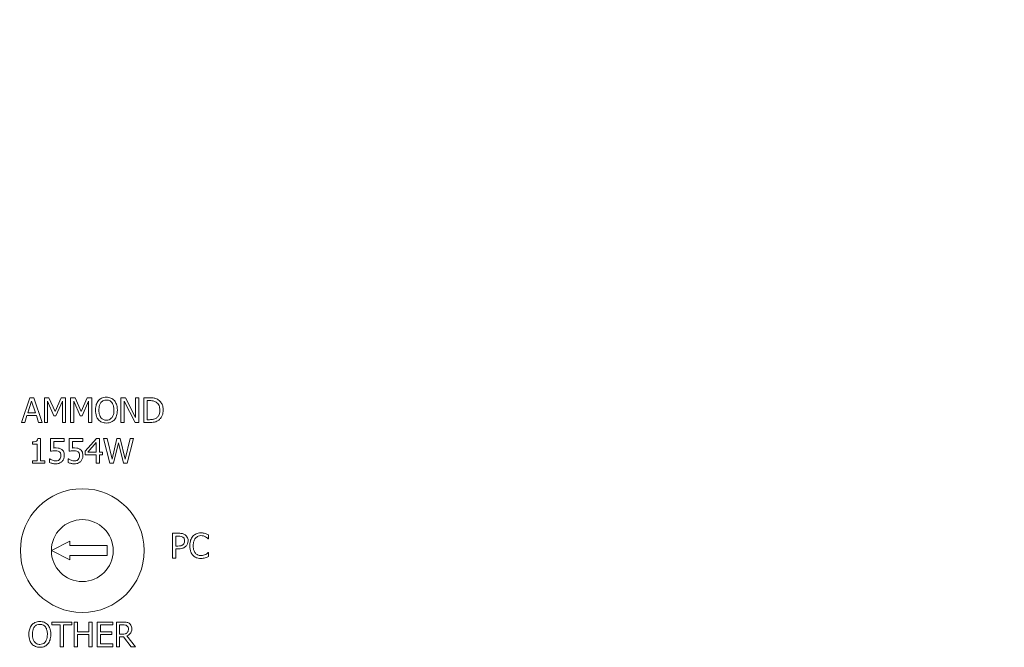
# Model space of a CAD drawing. Header units: millimetres. Extents: x 18 to 1100, y 18 to 846.
# Tile 4 of 25: x 221 to 300, y 202 to 253. Entities that reach past the tile are written whole.
import ezdxf

# ---------------------------------------------------------------- set-up
doc = ezdxf.new("R2010")
doc.units = ezdxf.units.MM
doc.header["$LTSCALE"] = 4
doc.layers.add('Dimension (ANSI)', color=7, linetype='Continuous', lineweight=9)
doc.layers.add('Visible (ANSI)', color=7, linetype='Continuous', lineweight=9)
doc.styles.add('Note Text (ANSI)', font='arial.ttf')
doc.dimstyles.new('Default - mm (ANSI)', dxfattribs={"dimscale": 4, "dimtxt": 1.5, "dimasz": 2, "dimexe": 3.175, "dimexo": 1, "dimgap": 0.8, "dimtad": 0, "dimtih": 1, "dimtoh": 1, "dimrnd": 1e-08, "dimzin": 4, "dimdsep": 46, "dimtxsty": 'Note Text (ANSI)', "dimblk": 'Filled-1', "dimcen": 0.09, "dimdle": 10, "dimclrd": 256, "dimclre": 256, "dimclrt": 256, "dimadec": 1, "dimazin": 0, "dimtfac": 2.032, "dimtofl": 0, "dimtmove": 0, "dimatfit": 3, "dimfxl": 1, "dimtolj": 1, "dimtzin": 0, "dimlwd": -1, "dimlwe": -1, "dimarcsym": 0})

# ---------------------------------------------------------------- blocks, each defined once
blk = doc.blocks.new('Filled-1')
at = {"color": 0}
for p, q in [((0, 0), (-1, 0.15)), ((-1, 0.15), (-1, -0.15)), ((-1, 0), (0, 0)), ((-1, -0.15), (0, 0))]:
    blk.add_line(p, q, dxfattribs=at)
at = {"color": 0, "flags": 128}
blk.add_lwpolyline([(-1, -0.15), (0, 0), (-1, 0.15), (-1, -0.15)], dxfattribs=at)
at = {"color": 0}
blk.add_solid([(-1, -0.15), (0, 0), (-1, 0.15), (-1, -0.15)], dxfattribs=at)
blk = doc.blocks.new('*D26')
at = {"layer": 'Defpoints', "color": 0, "transparency": 16777216}
for p in [(305.644, 308.052), (145.644, 247.679), (305.644, 247.679)]:
    blk.add_point(p, dxfattribs=at)
at = {"layer": 'Dimension (ANSI)', "transparency": 16777216}
for p, q in [((145.644, 251.679), (145.644, 320.752)), ((305.644, 251.679), (305.644, 320.752)), ((153.644, 308.052), (191.365, 308.052)), ((297.644, 308.052), (225.33, 308.052))]:
    blk.add_line(p, q, dxfattribs=at)
at = {"layer": 'Dimension (ANSI)', "transparency": 16777216, "xscale": 8, "yscale": 8, "zscale": 8, "rotation": 180}
blk.add_blockref('Filled-1', (145.644, 308.052), dxfattribs=at)
at = {"layer": 'Dimension (ANSI)', "transparency": 16777216, "xscale": 8, "yscale": 8, "zscale": 8}
blk.add_blockref('Filled-1', (305.644, 308.052), dxfattribs=at)
at = {"layer": 'Dimension (ANSI)', "transparency": 16777216, "char_height": 6, "attachment_point": 5, "style": 'Note Text (ANSI)'}
for s, insert in [('\\A1; 160.00', (208.347, 314.315)), ('\\A1;[6.30]', (208.347, 301.007))]:
    blk.add_mtext(s, dxfattribs=dict(at, insert=insert))

msp = doc.modelspace()

# ---------------------------------------------------------------- linework, layer by layer
at = {"layer": 'Visible (ANSI)'}
for p, q in [((221.394, 222.6373), (220.7197, 220.6373)), ((221.2432, 221.4233), (221.5512, 222.365)), ((221.7213, 222.6373), (221.394, 222.6373)), ((221.5512, 222.365), (221.8607, 221.4233)), ((222.3956, 220.6373), (221.7213, 222.6373)), ((222.9483, 222.6373), (222.5852, 222.6373)), ((222.5852, 222.6373), (222.5852, 220.6373)), ((222.8332, 220.6373), (222.8332, 222.3601)), ((222.8332, 222.3601), (223.3502, 221.1883)), ((223.4474, 221.5238), (222.9483, 222.6373)), ((223.9304, 222.6373), (223.4474, 221.5238)), ((223.5123, 221.1883), (224.0342, 222.3601)), ((224.3, 222.6373), (223.9304, 222.6373)), ((224.0342, 222.3601), (224.0342, 220.6373)), ((224.3, 220.6373), (224.3, 222.6373)), ((224.7051, 222.6373), (224.7051, 220.6373)), ((225.0682, 222.6373), (224.7051, 222.6373)), ((224.9531, 220.6373), (224.9531, 222.3601)), ((224.9531, 222.3601), (225.4701, 221.1883)), ((225.5674, 221.5238), (225.0682, 222.6373)), ((226.0504, 222.6373), (225.5674, 221.5238)), ((225.6322, 221.1883), (226.1541, 222.3601)), ((226.4199, 222.6373), (226.0504, 222.6373)), ((226.1541, 222.3601), (226.1541, 220.6373)), ((226.4199, 220.6373), (226.4199, 222.6373)), ((229.1492, 222.6373), (228.7716, 222.6373)), ((228.7716, 222.6373), (228.7716, 220.6373)), ((229.0196, 222.3617), (229.9045, 220.6373)), ((229.0196, 220.6373), (229.0196, 222.3617)), ((229.9547, 221.0538), (229.1492, 222.6373)), ((230.2027, 222.6373), (229.9547, 222.6373)), ((229.9547, 222.6373), (229.9547, 221.0538)), ((230.2027, 220.6373), (230.2027, 222.6373)), ((231.0633, 222.6373), (230.6079, 222.6373)), ((230.6079, 222.6373), (230.6079, 220.6373)), ((230.8737, 222.4071), (231.0763, 222.4071)), ((230.8737, 220.8674), (230.8737, 222.4071)), ((220.9888, 220.6373), (221.1703, 221.1964)), ((221.1703, 221.1964), (221.9337, 221.1964)), ((221.8607, 221.4233), (221.2432, 221.4233)), ((221.9337, 221.1964), (222.1152, 220.6373)), ((223.3502, 221.1883), (223.5123, 221.1883)), ((225.4701, 221.1883), (225.6322, 221.1883)), ((220.7197, 220.6373), (220.9888, 220.6373)), ((222.1152, 220.6373), (222.3956, 220.6373)), ((222.5852, 220.6373), (222.8332, 220.6373)), ((224.0342, 220.6373), (224.3, 220.6373)), ((224.7051, 220.6373), (224.9531, 220.6373)), ((226.1541, 220.6373), (226.4199, 220.6373)), ((228.7716, 220.6373), (229.0196, 220.6373)), ((229.9045, 220.6373), (230.2027, 220.6373)), ((230.6079, 220.6373), (231.0682, 220.6373)), ((231.0763, 220.8674), (230.8737, 220.8674)), ((221.6346, 219.072), (221.6346, 218.8889)), ((221.6346, 218.8889), (221.9977, 218.8889)), ((221.9977, 218.8889), (221.9977, 217.5485)), ((222.2554, 219.3508), (222.0479, 219.3508)), ((222.2554, 217.5485), (222.2554, 219.3508)), ((224.1792, 219.3443), (223.082, 219.3443)), ((223.082, 219.3443), (223.082, 218.3135)), ((223.3397, 218.5761), (223.3397, 219.1093)), ((223.3397, 219.1093), (224.1792, 219.1093)), ((224.1792, 219.1093), (224.1792, 219.3443)), ((225.68, 219.3443), (224.5828, 219.3443)), ((224.5828, 219.3443), (224.5828, 218.3135)), ((224.8405, 218.5761), (224.8405, 219.1093)), ((224.8405, 219.1093), (225.68, 219.1093)), ((225.68, 219.1093), (225.68, 219.3443)), ((226.7821, 219.3443), (225.8875, 218.3135)), ((226.0982, 218.2471), (226.7708, 219.0283)), ((226.7708, 219.0283), (226.7708, 218.2471)), ((227.0285, 219.3443), (226.7821, 219.3443)), ((227.0285, 218.2471), (227.0285, 219.3443)), ((227.6444, 219.3443), (227.3705, 219.3443)), ((227.3705, 219.3443), (227.881, 217.3443)), ((228.0463, 217.6863), (227.6444, 219.3443)), ((228.445, 219.3443), (228.0463, 217.6863)), ((228.176, 217.3443), (228.5714, 219.004)), ((228.7157, 219.3443), (228.445, 219.3443)), ((228.5714, 219.004), (228.9782, 217.3443)), ((229.1176, 217.6669), (228.7157, 219.3443)), ((229.5179, 219.3443), (229.1176, 217.6669)), ((229.2765, 217.3443), (229.7789, 219.3443)), ((229.7789, 219.3443), (229.5179, 219.3443)), ((225.8875, 218.3135), (225.8875, 218.0315)), ((225.8875, 218.0315), (226.7708, 218.0315)), ((226.7708, 218.2471), (226.0982, 218.2471)), ((226.7708, 218.0315), (226.7708, 217.3443)), ((227.2667, 218.2471), (227.0285, 218.2471)), ((227.0285, 217.3443), (227.0285, 218.0315)), ((227.0285, 218.0315), (227.2667, 218.0315)), ((227.2667, 218.0315), (227.2667, 218.2471)), ((221.9977, 217.5485), (221.6346, 217.5485)), ((221.6346, 217.5485), (221.6346, 217.3443)), ((221.6346, 217.3443), (222.6103, 217.3443)), ((222.6103, 217.5485), (222.2554, 217.5485)), ((222.6103, 217.3443), (222.6103, 217.5485)), ((223.0188, 217.6993), (222.9993, 217.6993)), ((222.9993, 217.6993), (222.9993, 217.4156)), ((224.5196, 217.6993), (224.5001, 217.6993)), ((224.5001, 217.6993), (224.5001, 217.4156)), ((226.7708, 217.3443), (227.0285, 217.3443)), ((227.881, 217.3443), (228.176, 217.3443)), ((228.9782, 217.3443), (229.2765, 217.3443)), ((232.9276, 211.6908), (232.9276, 209.6908)), ((233.43, 211.6908), (232.9276, 211.6908)), ((224.6436, 211.0437), (223.1436, 210.2937)), ((224.6436, 210.6937), (224.6436, 211.0437)), ((233.1934, 211.4607), (233.4138, 211.4607)), ((233.1934, 210.6632), (233.1934, 211.4607)), ((235.8271, 211.237), (235.8482, 211.237)), ((235.8482, 211.237), (235.8482, 211.5579)), ((223.1436, 210.2937), (224.6436, 209.5437)), ((227.6436, 210.6937), (224.6436, 210.6937)), ((227.6436, 209.8937), (227.6436, 210.6937)), ((233.3749, 210.6632), (233.1934, 210.6632)), ((233.1934, 209.6908), (233.1934, 210.4363)), ((233.1934, 210.4363), (233.4187, 210.4363)), ((235.8482, 210.1446), (235.8287, 210.1446)), ((235.8482, 209.8269), (235.8482, 210.1446)), ((224.6436, 209.5437), (224.6436, 209.8937)), ((224.6436, 209.8937), (227.6436, 209.8937)), ((232.9276, 209.6908), (233.1934, 209.6908)), ((224.7959, 204.5261), (223.1881, 204.5261)), ((223.1881, 204.5261), (223.1881, 204.2894)), ((224.7959, 204.2894), (224.7959, 204.5261)), ((225.2643, 204.5261), (224.9985, 204.5261)), ((224.9985, 204.5261), (224.9985, 202.5261)), ((225.2643, 203.7416), (225.2643, 204.5261)), ((226.4507, 204.5261), (226.1849, 204.5261)), ((226.1849, 204.5261), (226.1849, 203.7416)), ((226.4507, 202.5261), (226.4507, 204.5261)), ((228.1071, 204.5261), (226.8559, 204.5261)), ((226.8559, 204.5261), (226.8559, 202.5261)), ((228.1071, 204.2894), (228.1071, 204.5261)), ((228.9142, 204.5261), (228.3988, 204.5261)), ((228.3988, 204.5261), (228.3988, 202.5261)), ((223.1881, 204.2894), (223.8591, 204.2894)), ((223.8591, 204.2894), (223.8591, 202.5261)), ((224.1249, 202.5261), (224.1249, 204.2894)), ((224.1249, 204.2894), (224.7959, 204.2894)), ((226.1849, 203.7416), (225.2643, 203.7416)), ((227.1217, 203.7416), (227.1217, 204.2894)), ((227.1217, 204.2894), (228.1071, 204.2894)), ((228.0406, 203.7416), (227.1217, 203.7416)), ((228.0406, 203.505), (228.0406, 203.7416)), ((228.6646, 204.2959), (228.9288, 204.2959)), ((228.6646, 203.5439), (228.6646, 204.2959)), ((225.2643, 202.5261), (225.2643, 203.505)), ((225.2643, 203.505), (226.1849, 203.505)), ((226.1849, 203.505), (226.1849, 202.5261)), ((227.1217, 202.7627), (227.1217, 203.505)), ((227.1217, 203.505), (228.0406, 203.505)), ((228.898, 203.5439), (228.6646, 203.5439)), ((228.6646, 202.5261), (228.6646, 203.3219)), ((228.6646, 203.3219), (228.9693, 203.3219)), ((228.9693, 203.3219), (229.6014, 202.5261)), ((229.9466, 202.5261), (229.2351, 203.3964)), ((223.8591, 202.5261), (224.1249, 202.5261)), ((224.9985, 202.5261), (225.2643, 202.5261)), ((226.1849, 202.5261), (226.4507, 202.5261)), ((226.8559, 202.5261), (228.1071, 202.5261)), ((228.1071, 202.7627), (227.1217, 202.7627)), ((228.1071, 202.5261), (228.1071, 202.7627)), ((228.3988, 202.5261), (228.6646, 202.5261)), ((229.6014, 202.5261), (229.9466, 202.5261))]:
    msp.add_line(p, q, dxfattribs=at)
for radius in [5, 2.5]:
    msp.add_circle((225.6436, 210.2937), radius, dxfattribs=at)
for points, knots in [([(226.9515, 222.4087), (226.8705, 222.3118), (226.8132, 222.1999), (226.7499, 222.0057), (226.7116, 221.8643), (226.7116, 221.6373)], [-0.17857997, -0.17857997, -0.17857997, -0.17857997, -0.06811594, -0.06811594, 0, 0, 0, 0]), ([(227.5949, 222.6794), (227.5231, 222.6794), (227.4515, 222.6728), (227.3153, 222.6435), (227.252, 222.6221), (227.0993, 222.5475), (227.0194, 222.486), (226.9515, 222.4087)], [-0.072370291, -0.072370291, -0.072370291, -0.072370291, -0.05097542, -0.05097542, -0.030860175, -0.030860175, 0, 0, 0, 0]), ([(226.9888, 221.6373), (226.9888, 221.7418), (226.9979, 221.8928), (227.0715, 222.1115), (227.1054, 222.1813), (227.1525, 222.2418)], [-0.069248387, -0.069248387, -0.069248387, -0.069248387, -0.022997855, -0.022997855, 0, 0, 0, 0]), ([(227.1525, 222.2418), (227.181, 222.2787), (227.2133, 222.3124), (227.2916, 222.3741), (227.3307, 222.3942), (227.4366, 222.4377), (227.5167, 222.4493), (227.5966, 222.4493)], [-0.043460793, -0.043460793, -0.043460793, -0.043460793, -0.034340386, -0.034340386, -0.023967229, -0.023967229, 0, 0, 0, 0]), ([(228.24, 222.4087), (228.2008, 222.4529), (228.1572, 222.4921), (228.0495, 222.5682), (227.9923, 222.596), (227.8379, 222.6602), (227.7173, 222.6794), (227.5949, 222.6794)], [-0.061047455, -0.061047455, -0.061047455, -0.061047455, -0.050150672, -0.050150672, -0.036718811, -0.036718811, 0, 0, 0, 0]), ([(227.5966, 222.4493), (227.6487, 222.4493), (227.7006, 222.4438), (227.7985, 222.4195), (227.8441, 222.4017), (227.9465, 222.3428), (227.9969, 222.2968), (228.039, 222.2418)], [-0.051119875, -0.051119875, -0.051119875, -0.051119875, -0.035443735, -0.035443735, -0.020778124, -0.020778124, 0, 0, 0, 0]), ([(228.039, 222.2418), (228.1097, 222.1505), (228.1434, 222.0465), (228.1914, 221.8753), (228.2027, 221.7544), (228.2027, 221.6373)], [-0.053290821, -0.053290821, -0.053290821, -0.053290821, -0.03513355, -0.03513355, 0, 0, 0, 0]), ([(228.4799, 221.6373), (228.4799, 221.8636), (228.4409, 222.0198), (228.3616, 222.2318), (228.31, 222.3267), (228.24, 222.4087)], [-0.067922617, -0.067922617, -0.067922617, -0.067922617, -0.032359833, -0.032359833, 0, 0, 0, 0]), ([(231.7797, 222.4784), (231.6967, 222.533), (231.6018, 222.5699), (231.455, 222.6085), (231.3325, 222.6373), (231.0633, 222.6373)], [-0.2333558, -0.2333558, -0.2333558, -0.2333558, -0.08076164, -0.08076164, 0, 0, 0, 0]), ([(231.0763, 222.4071), (231.236, 222.4071), (231.3276, 222.3904), (231.4575, 222.3598), (231.5334, 222.3293), (231.6047, 222.2872)], [-0.040044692, -0.040044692, -0.040044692, -0.040044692, -0.024828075, -0.024828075, 0, 0, 0, 0]), ([(231.6047, 222.2872), (231.6587, 222.254), (231.7065, 222.2135), (231.7888, 222.1155), (231.821, 222.0601), (231.8916, 221.8869), (231.9077, 221.7613), (231.9077, 221.6389)], [-0.074991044, -0.074991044, -0.074991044, -0.074991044, -0.056023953, -0.056023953, -0.036735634, -0.036735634, 0, 0, 0, 0]), ([(232.1849, 221.6357), (232.1849, 221.7474), (232.1732, 221.8601), (232.1105, 222.0892), (232.0632, 222.1751), (231.9569, 222.3343), (231.8763, 222.4143), (231.7797, 222.4784)], [-0.077564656, -0.077564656, -0.077564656, -0.077564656, -0.057415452, -0.057415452, -0.034770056, -0.034770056, 0, 0, 0, 0]), ([(226.7116, 221.6373), (226.7116, 221.4667), (226.7338, 221.295), (226.8309, 221.0378), (226.8814, 220.9465), (226.9499, 220.8674)], [-0.082507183, -0.082507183, -0.082507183, -0.082507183, -0.031363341, -0.031363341, 0, 0, 0, 0]), ([(227.5966, 220.8253), (227.5526, 220.8253), (227.5087, 220.8292), (227.4252, 220.8466), (227.3861, 220.8594), (227.2845, 220.907), (227.2292, 220.9494), (227.1176, 221.0724), (227.0771, 221.1506), (227.0038, 221.3556), (226.9888, 221.5002), (226.9888, 221.6373)], [-0.10466694, -0.10466694, -0.10466694, -0.10466694, -0.09355299, -0.09355299, -0.0830988, -0.0830988, -0.06519602, -0.06519602, -0.04110977, -0.04110977, 0, 0, 0, 0]), ([(228.2027, 221.6373), (228.2027, 221.5514), (228.1968, 221.4637), (228.1687, 221.3069), (228.1486, 221.2352), (228.0752, 221.0721), (228.0241, 221.0134), (227.9386, 220.9295), (227.8838, 220.8926), (227.75, 220.8375), (227.6739, 220.8253), (227.5966, 220.8253)], [-0.082974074, -0.082974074, -0.082974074, -0.082974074, -0.070125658, -0.070125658, -0.059150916, -0.059150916, -0.043396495, -0.043396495, -0.023213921, -0.023213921, 0, 0, 0, 0]), ([(228.24, 220.8674), (228.28, 220.913), (228.3141, 220.963), (228.374, 221.0739), (228.3987, 221.1348), (228.4506, 221.3005), (228.4799, 221.4437), (228.4799, 221.6373)], [-0.12572718, -0.12572718, -0.12572718, -0.12572718, -0.09318458, -0.09318458, -0.05807251, -0.05807251, 0, 0, 0, 0]), ([(231.9077, 221.6389), (231.9077, 221.5492), (231.9, 221.4564), (231.8644, 221.3119), (231.8395, 221.2374), (231.7479, 221.0981), (231.6937, 221.044), (231.629, 221.0003)], [-0.090499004, -0.090499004, -0.090499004, -0.090499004, -0.05002413, -0.05002413, -0.023422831, -0.023422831, 0, 0, 0, 0]), ([(231.7765, 220.7977), (231.8487, 220.8455), (231.9116, 220.9036), (232.0267, 221.0477), (232.0725, 221.131), (232.1608, 221.3443), (232.1849, 221.4883), (232.1849, 221.6357)], [-0.091463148, -0.091463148, -0.091463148, -0.091463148, -0.069253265, -0.069253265, -0.044202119, -0.044202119, 0, 0, 0, 0]), ([(226.9499, 220.8674), (226.9892, 220.8227), (227.0329, 220.7826), (227.1274, 220.7145), (227.1783, 220.6857), (227.3492, 220.6144), (227.4713, 220.5951), (227.5949, 220.5951)], [-0.074786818, -0.074786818, -0.074786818, -0.074786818, -0.055531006, -0.055531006, -0.037100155, -0.037100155, 0, 0, 0, 0]), ([(227.5949, 220.5951), (227.6663, 220.5951), (227.7374, 220.6017), (227.8724, 220.6305), (227.9374, 220.6519), (228.0911, 220.7265), (228.1713, 220.7897), (228.24, 220.8674)], [-0.072784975, -0.072784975, -0.072784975, -0.072784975, -0.051250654, -0.051250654, -0.031122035, -0.031122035, 0, 0, 0, 0]), ([(231.0682, 220.6373), (231.1946, 220.6373), (231.343, 220.6439), (231.5239, 220.6813), (231.6356, 220.7093), (231.7765, 220.7977)], [-0.16048053, -0.16048053, -0.16048053, -0.16048053, -0.04987598, -0.04987598, 0, 0, 0, 0]), ([(231.629, 221.0003), (231.5929, 220.975), (231.5546, 220.9536), (231.4571, 220.9115), (231.4092, 220.9006), (231.2865, 220.8745), (231.1785, 220.8674), (231.0763, 220.8674)], [-0.042464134, -0.042464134, -0.042464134, -0.042464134, -0.037561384, -0.037561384, -0.030664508, -0.030664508, 0, 0, 0, 0]), ([(222.0479, 219.3508), (222.0458, 219.3238), (222.0416, 219.2964), (222.0285, 219.2476), (222.0202, 219.2255), (221.9964, 219.1829), (221.9808, 219.1632), (221.95, 219.1377), (221.9252, 219.1193), (221.8076, 219.0795), (221.7201, 219.072), (221.6346, 219.072)], [-0.13194726, -0.13194726, -0.13194726, -0.13194726, -0.10009493, -0.10009493, -0.07260228, -0.07260228, -0.04280576, -0.04280576, -0.02563477, -0.02563477, 0, 0, 0, 0]), ([(223.082, 218.3135), (223.1362, 218.3254), (223.2036, 218.3367), (223.2868, 218.3497), (223.3683, 218.3622), (223.4774, 218.3622)], [-0.093846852, -0.093846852, -0.093846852, -0.093846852, -0.032723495, -0.032723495, 0, 0, 0, 0]), ([(223.5212, 218.5874), (223.4929, 218.5874), (223.4636, 218.5865), (223.4216, 218.5843), (223.3871, 218.5824), (223.3397, 218.5761)], [-0.04392599, -0.04392599, -0.04392599, -0.04392599, -0.014347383, -0.014347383, 0, 0, 0, 0]), ([(223.4774, 218.3622), (223.559, 218.3622), (223.6418, 218.3521), (223.7426, 218.3144), (223.7759, 218.2954), (223.8048, 218.2698)], [-0.032308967, -0.032308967, -0.032308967, -0.032308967, -0.011599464, -0.011599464, 0, 0, 0, 0]), ([(223.9847, 218.4626), (223.9536, 218.4865), (223.9205, 218.5076), (223.852, 218.5411), (223.8174, 218.5538), (223.7464, 218.5706), (223.6681, 218.5874), (223.5212, 218.5874)], [-0.13769304, -0.13769304, -0.13769304, -0.13769304, -0.08954878, -0.08954878, -0.04408232, -0.04408232, 0, 0, 0, 0]), ([(223.8048, 218.2698), (223.8235, 218.2544), (223.84, 218.237), (223.8736, 218.1913), (223.8846, 218.1672), (223.9112, 218.1031), (223.9183, 218.0424), (223.9183, 217.9813)], [-0.027193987, -0.027193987, -0.027193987, -0.027193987, -0.023412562, -0.023412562, -0.018329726, -0.018329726, 0, 0, 0, 0]), ([(224.1906, 217.9797), (224.1906, 218.0431), (224.1857, 218.1092), (224.1617, 218.2159), (224.1457, 218.264), (224.0817, 218.3735), (224.0381, 218.4224), (223.9847, 218.4626)], [-0.063020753, -0.063020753, -0.063020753, -0.063020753, -0.038036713, -0.038036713, -0.020048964, -0.020048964, 0, 0, 0, 0]), ([(224.5828, 218.3135), (224.637, 218.3254), (224.7044, 218.3367), (224.7877, 218.3497), (224.8692, 218.3622), (224.9782, 218.3622)], [-0.093846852, -0.093846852, -0.093846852, -0.093846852, -0.032723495, -0.032723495, 0, 0, 0, 0]), ([(225.022, 218.5874), (224.9937, 218.5874), (224.9644, 218.5865), (224.9224, 218.5843), (224.8879, 218.5824), (224.8405, 218.5761)], [-0.04392599, -0.04392599, -0.04392599, -0.04392599, -0.014347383, -0.014347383, 0, 0, 0, 0]), ([(224.9782, 218.3622), (225.0598, 218.3622), (225.1426, 218.3521), (225.2435, 218.3144), (225.2767, 218.2954), (225.3056, 218.2698)], [-0.032308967, -0.032308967, -0.032308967, -0.032308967, -0.011599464, -0.011599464, 0, 0, 0, 0]), ([(225.4855, 218.4626), (225.4544, 218.4865), (225.4213, 218.5076), (225.3528, 218.5411), (225.3182, 218.5538), (225.2472, 218.5706), (225.1689, 218.5874), (225.022, 218.5874)], [-0.13769304, -0.13769304, -0.13769304, -0.13769304, -0.08954878, -0.08954878, -0.04408232, -0.04408232, 0, 0, 0, 0]), ([(225.3056, 218.2698), (225.3243, 218.2544), (225.3408, 218.237), (225.3744, 218.1913), (225.3854, 218.1672), (225.412, 218.1031), (225.4191, 218.0424), (225.4191, 217.9813)], [-0.027193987, -0.027193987, -0.027193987, -0.027193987, -0.023412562, -0.023412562, -0.018329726, -0.018329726, 0, 0, 0, 0]), ([(225.6914, 217.9797), (225.6914, 218.0431), (225.6865, 218.1092), (225.6625, 218.2159), (225.6465, 218.264), (225.5825, 218.3735), (225.5389, 218.4224), (225.4855, 218.4626)], [-0.063020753, -0.063020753, -0.063020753, -0.063020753, -0.038036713, -0.038036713, -0.020048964, -0.020048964, 0, 0, 0, 0]), ([(222.9993, 217.4156), (223.0749, 217.3785), (223.1587, 217.3524), (223.2927, 217.322), (223.3923, 217.3022), (223.5228, 217.3022)], [-0.10101295, -0.10101295, -0.10101295, -0.10101295, -0.03914495, -0.03914495, 0, 0, 0, 0]), ([(223.2343, 217.5923), (223.1912, 217.6083), (223.1481, 217.6266), (223.0911, 217.6555), (223.0491, 217.6769), (223.0188, 217.6993)], [-0.040343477, -0.040343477, -0.040343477, -0.040343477, -0.011290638, -0.011290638, 0, 0, 0, 0]), ([(223.5277, 217.534), (223.4783, 217.534), (223.4275, 217.5381), (223.3303, 217.5609), (223.282, 217.5758), (223.2343, 217.5923)], [-0.029946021, -0.029946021, -0.029946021, -0.029946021, -0.015128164, -0.015128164, 0, 0, 0, 0]), ([(223.5228, 217.3022), (223.5792, 217.3022), (223.6356, 217.3074), (223.727, 217.3272), (223.7788, 217.3415), (223.9048, 217.4026), (223.964, 217.4445), (224.0139, 217.4983)], [-0.072365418, -0.072365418, -0.072365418, -0.072365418, -0.042010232, -0.042010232, -0.022015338, -0.022015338, 0, 0, 0, 0]), ([(223.8162, 217.6555), (223.7982, 217.6349), (223.7781, 217.6165), (223.7337, 217.5853), (223.7101, 217.5728), (223.6583, 217.5529), (223.6037, 217.534), (223.5277, 217.534)], [-0.066319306, -0.066319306, -0.066319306, -0.066319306, -0.044419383, -0.044419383, -0.022813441, -0.022813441, 0, 0, 0, 0]), ([(223.9183, 217.9813), (223.9183, 217.8841), (223.9022, 217.8245), (223.8745, 217.7416), (223.85, 217.6959), (223.8162, 217.6555)], [-0.026209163, -0.026209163, -0.026209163, -0.026209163, -0.015792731, -0.015792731, 0, 0, 0, 0]), ([(224.0139, 217.4983), (224.0718, 217.5606), (224.1145, 217.6326), (224.1644, 217.7656), (224.1906, 217.8543), (224.1906, 217.9797)], [-0.09373237, -0.09373237, -0.09373237, -0.09373237, -0.037617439, -0.037617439, 0, 0, 0, 0]), ([(224.5001, 217.4156), (224.5757, 217.3785), (224.6596, 217.3524), (224.7935, 217.322), (224.8931, 217.3022), (225.0236, 217.3022)], [-0.10101295, -0.10101295, -0.10101295, -0.10101295, -0.03914495, -0.03914495, 0, 0, 0, 0]), ([(224.7351, 217.5923), (224.692, 217.6083), (224.6489, 217.6266), (224.592, 217.6555), (224.5499, 217.6769), (224.5196, 217.6993)], [-0.040343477, -0.040343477, -0.040343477, -0.040343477, -0.011290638, -0.011290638, 0, 0, 0, 0]), ([(225.0285, 217.534), (224.9791, 217.534), (224.9283, 217.5381), (224.8311, 217.5609), (224.7828, 217.5758), (224.7351, 217.5923)], [-0.029946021, -0.029946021, -0.029946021, -0.029946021, -0.015128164, -0.015128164, 0, 0, 0, 0]), ([(225.0236, 217.3022), (225.08, 217.3022), (225.1364, 217.3074), (225.2278, 217.3272), (225.2796, 217.3415), (225.4056, 217.4026), (225.4648, 217.4445), (225.5147, 217.4983)], [-0.072365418, -0.072365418, -0.072365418, -0.072365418, -0.042010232, -0.042010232, -0.022015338, -0.022015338, 0, 0, 0, 0]), ([(225.317, 217.6555), (225.299, 217.6349), (225.279, 217.6165), (225.2345, 217.5853), (225.2109, 217.5728), (225.1591, 217.5529), (225.1045, 217.534), (225.0285, 217.534)], [-0.066319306, -0.066319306, -0.066319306, -0.066319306, -0.044419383, -0.044419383, -0.022813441, -0.022813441, 0, 0, 0, 0]), ([(225.4191, 217.9813), (225.4191, 217.8841), (225.4031, 217.8245), (225.3753, 217.7416), (225.3508, 217.6959), (225.317, 217.6555)], [-0.026209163, -0.026209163, -0.026209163, -0.026209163, -0.015792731, -0.015792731, 0, 0, 0, 0]), ([(225.5147, 217.4983), (225.5726, 217.5606), (225.6153, 217.6326), (225.6652, 217.7656), (225.6914, 217.8543), (225.6914, 217.9797)], [-0.09373237, -0.09373237, -0.09373237, -0.09373237, -0.037617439, -0.037617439, 0, 0, 0, 0]), ([(233.9535, 211.566), (233.8868, 211.6124), (233.8123, 211.6431), (233.6676, 211.6769), (233.5728, 211.6908), (233.43, 211.6908)], [-0.094602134, -0.094602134, -0.094602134, -0.094602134, -0.042823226, -0.042823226, 0, 0, 0, 0]), ([(235.2307, 211.7265), (235.1602, 211.7265), (235.0899, 211.7201), (234.9562, 211.6917), (234.8942, 211.671), (234.737, 211.5957), (234.6526, 211.5316), (234.5808, 211.4509)], [-0.073492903, -0.073492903, -0.073492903, -0.073492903, -0.052303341, -0.052303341, -0.032407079, -0.032407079, 0, 0, 0, 0]), ([(235.5824, 211.6746), (235.5293, 211.6907), (235.4742, 211.7028), (235.3915, 211.7165), (235.3266, 211.7265), (235.2307, 211.7265)], [-0.085152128, -0.085152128, -0.085152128, -0.085152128, -0.028781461, -0.028781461, 0, 0, 0, 0]), ([(235.8482, 211.5579), (235.8044, 211.5814), (235.7598, 211.6033), (235.6913, 211.6339), (235.643, 211.6549), (235.5824, 211.6746)], [-0.056525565, -0.056525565, -0.056525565, -0.056525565, -0.019120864, -0.019120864, 0, 0, 0, 0]), ([(233.4138, 211.4607), (233.4711, 211.4607), (233.5629, 211.458), (233.6854, 211.4292), (233.7301, 211.4113), (233.7704, 211.3845)], [-0.037759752, -0.037759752, -0.037759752, -0.037759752, -0.014521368, -0.014521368, 0, 0, 0, 0]), ([(233.7704, 211.3845), (233.7962, 211.3673), (233.8193, 211.3469), (233.8586, 211.2993), (233.8738, 211.2734), (233.9068, 211.1928), (233.9146, 211.136), (233.9146, 211.0798)], [-0.035444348, -0.035444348, -0.035444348, -0.035444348, -0.026097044, -0.026097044, -0.016870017, -0.016870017, 0, 0, 0, 0]), ([(233.9146, 211.0798), (233.9146, 210.9975), (233.9001, 210.9428), (233.8653, 210.8587), (233.8364, 210.8184), (233.8012, 210.7832)], [-0.027321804, -0.027321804, -0.027321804, -0.027321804, -0.014954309, -0.014954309, 0, 0, 0, 0]), ([(234.1918, 211.0879), (234.1918, 211.1481), (234.1856, 211.2089), (234.1594, 211.3063), (234.1412, 211.3565), (234.0649, 211.4737), (234.0141, 211.5247), (233.9535, 211.566)], [-0.071522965, -0.071522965, -0.071522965, -0.071522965, -0.041960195, -0.041960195, -0.021999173, -0.021999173, 0, 0, 0, 0]), ([(234.0167, 210.6438), (234.0445, 210.6711), (234.069, 210.7011), (234.1124, 210.7677), (234.1307, 210.8038), (234.1691, 210.9009), (234.1918, 210.9828), (234.1918, 211.0879)], [-0.070780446, -0.070780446, -0.070780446, -0.070780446, -0.051542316, -0.051542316, -0.031523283, -0.031523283, 0, 0, 0, 0]), ([(234.5808, 211.4509), (234.4969, 211.3559), (234.4363, 211.2466), (234.3703, 211.0542), (234.3312, 210.9159), (234.3312, 210.6892)], [-0.18038906, -0.18038906, -0.18038906, -0.18038906, -0.06801303, -0.06801303, 0, 0, 0, 0]), ([(234.6083, 210.6892), (234.6083, 210.8083), (234.6217, 210.9498), (234.6997, 211.1625), (234.7365, 211.233), (234.7866, 211.2937)], [-0.06796298, -0.06796298, -0.06796298, -0.06796298, -0.023623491, -0.023623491, 0, 0, 0, 0]), ([(234.7866, 211.2937), (234.8168, 211.3291), (234.8505, 211.361), (234.9247, 211.4156), (234.9643, 211.4379), (235.0773, 211.4852), (235.1517, 211.4996), (235.229, 211.4996)], [-0.050614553, -0.050614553, -0.050614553, -0.050614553, -0.036760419, -0.036760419, -0.023189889, -0.023189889, 0, 0, 0, 0]), ([(235.229, 211.4996), (235.2981, 211.4996), (235.3694, 211.4925), (235.4678, 211.4633), (235.5304, 211.4434), (235.6018, 211.4039)], [-0.075079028, -0.075079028, -0.075079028, -0.075079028, -0.024472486, -0.024472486, 0, 0, 0, 0]), ([(235.6018, 211.4039), (235.6483, 211.3783), (235.6954, 211.3485), (235.7671, 211.2895), (235.7976, 211.2638), (235.8271, 211.237)], [-0.027878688, -0.027878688, -0.027878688, -0.027878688, -0.011954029, -0.011954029, 0, 0, 0, 0]), ([(233.8012, 210.7832), (233.7795, 210.7604), (233.7549, 210.7413), (233.69, 210.7041), (233.6552, 210.694), (233.5604, 210.6693), (233.466, 210.6632), (233.3749, 210.6632)], [-0.038799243, -0.038799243, -0.038799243, -0.038799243, -0.03397428, -0.03397428, -0.027327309, -0.027327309, 0, 0, 0, 0]), ([(233.4187, 210.4363), (233.621, 210.4363), (233.7309, 210.4717), (233.8763, 210.5308), (233.9516, 210.5797), (234.0167, 210.6438)], [-0.047098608, -0.047098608, -0.047098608, -0.047098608, -0.027421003, -0.027421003, 0, 0, 0, 0]), ([(234.3312, 210.6892), (234.3312, 210.4739), (234.3667, 210.3083), (234.4611, 210.0797), (234.5132, 209.9925), (234.5824, 209.9177)], [-0.07419856, -0.07419856, -0.07419856, -0.07419856, -0.030578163, -0.030578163, 0, 0, 0, 0]), ([(234.7931, 210.0846), (234.7314, 210.158), (234.688, 210.2442), (234.6404, 210.3871), (234.6083, 210.4977), (234.6083, 210.6892)], [-0.15770634, -0.15770634, -0.15770634, -0.15770634, -0.05744758, -0.05744758, 0, 0, 0, 0]), ([(235.229, 209.8853), (235.1831, 209.8853), (235.1377, 209.8903), (235.0407, 209.913), (234.9977, 209.9309), (234.8988, 209.9811), (234.8417, 210.0276), (234.7931, 210.0846)], [-0.042506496, -0.042506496, -0.042506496, -0.042506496, -0.03327585, -0.03327585, -0.022476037, -0.022476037, 0, 0, 0, 0]), ([(235.8287, 210.1446), (235.8037, 210.1196), (235.7709, 210.092), (235.7284, 210.0578), (235.6878, 210.0254), (235.6164, 209.9842)], [-0.068968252, -0.068968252, -0.068968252, -0.068968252, -0.024746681, -0.024746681, 0, 0, 0, 0]), ([(234.5824, 209.9177), (234.6218, 209.8746), (234.6654, 209.8361), (234.7614, 209.7696), (234.8126, 209.7424), (234.9505, 209.6874), (235.0678, 209.6551), (235.2258, 209.6551)], [-0.10878523, -0.10878523, -0.10878523, -0.10878523, -0.07805853, -0.07805853, -0.04739117, -0.04739117, 0, 0, 0, 0]), ([(235.2258, 209.6551), (235.2931, 209.6551), (235.3632, 209.6586), (235.4752, 209.6805), (235.5293, 209.6958), (235.5824, 209.7135)], [-0.034244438, -0.034244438, -0.034244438, -0.034244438, -0.016787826, -0.016787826, 0, 0, 0, 0]), ([(235.6164, 209.9842), (235.5617, 209.9539), (235.5022, 209.931), (235.412, 209.9049), (235.3397, 209.8853), (235.229, 209.8853)], [-0.099342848, -0.099342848, -0.099342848, -0.099342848, -0.033183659, -0.033183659, 0, 0, 0, 0]), ([(235.5824, 209.7135), (235.6292, 209.7282), (235.6791, 209.7463), (235.7648, 209.7879), (235.8064, 209.8076), (235.8482, 209.8269)], [-0.028579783, -0.028579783, -0.028579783, -0.028579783, -0.013810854, -0.013810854, 0, 0, 0, 0]), ([(222.2157, 204.5682), (222.1439, 204.5682), (222.0722, 204.5616), (221.936, 204.5323), (221.8728, 204.5109), (221.7201, 204.4363), (221.6401, 204.3748), (221.5722, 204.2975)], [-0.072370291, -0.072370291, -0.072370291, -0.072370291, -0.05097542, -0.05097542, -0.030860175, -0.030860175, 0, 0, 0, 0]), ([(222.8607, 204.2975), (222.8216, 204.3417), (222.7779, 204.3809), (222.6703, 204.457), (222.613, 204.4847), (222.4587, 204.549), (222.3381, 204.5682), (222.2157, 204.5682)], [-0.061047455, -0.061047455, -0.061047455, -0.061047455, -0.050150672, -0.050150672, -0.036718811, -0.036718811, 0, 0, 0, 0]), ([(229.4231, 204.4207), (229.389, 204.4428), (229.353, 204.4616), (229.2785, 204.4908), (229.2408, 204.5012), (229.107, 204.5227), (229.0103, 204.5261), (228.9142, 204.5261)], [-0.052837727, -0.052837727, -0.052837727, -0.052837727, -0.040637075, -0.040637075, -0.028828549, -0.028828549, 0, 0, 0, 0]), ([(221.5722, 204.2975), (221.4912, 204.2005), (221.434, 204.0887), (221.3706, 203.8945), (221.3324, 203.7531), (221.3324, 203.5261)], [-0.17857997, -0.17857997, -0.17857997, -0.17857997, -0.06811594, -0.06811594, 0, 0, 0, 0]), ([(221.6095, 203.5261), (221.6095, 203.6306), (221.6186, 203.7816), (221.6923, 204.0003), (221.7261, 204.0701), (221.7732, 204.1306)], [-0.069248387, -0.069248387, -0.069248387, -0.069248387, -0.022997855, -0.022997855, 0, 0, 0, 0]), ([(221.7732, 204.1306), (221.8017, 204.1675), (221.834, 204.2012), (221.9123, 204.2629), (221.9515, 204.2829), (222.0574, 204.3265), (222.1374, 204.3381), (222.2173, 204.3381)], [-0.043460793, -0.043460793, -0.043460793, -0.043460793, -0.034340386, -0.034340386, -0.023967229, -0.023967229, 0, 0, 0, 0]), ([(222.2173, 204.3381), (222.2694, 204.3381), (222.3213, 204.3326), (222.4192, 204.3083), (222.4649, 204.2905), (222.5673, 204.2316), (222.6177, 204.1856), (222.6598, 204.1306)], [-0.051119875, -0.051119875, -0.051119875, -0.051119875, -0.035443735, -0.035443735, -0.020778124, -0.020778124, 0, 0, 0, 0]), ([(222.6598, 204.1306), (222.7305, 204.0393), (222.7641, 203.9353), (222.8122, 203.7641), (222.8235, 203.6432), (222.8235, 203.5261)], [-0.053290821, -0.053290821, -0.053290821, -0.053290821, -0.03513355, -0.03513355, 0, 0, 0, 0]), ([(223.1006, 203.5261), (223.1006, 203.7524), (223.0616, 203.9086), (222.9824, 204.1206), (222.9308, 204.2155), (222.8607, 204.2975)], [-0.067922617, -0.067922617, -0.067922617, -0.067922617, -0.032359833, -0.032359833, 0, 0, 0, 0]), ([(228.9288, 204.2959), (228.9736, 204.2959), (229.0562, 204.294), (229.1684, 204.2682), (229.2095, 204.2522), (229.2465, 204.2278)], [-0.034541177, -0.034541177, -0.034541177, -0.034541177, -0.013275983, -0.013275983, 0, 0, 0, 0]), ([(229.2351, 203.3964), (229.2844, 203.4148), (229.3318, 203.4378), (229.4182, 203.4933), (229.4568, 203.5247), (229.5595, 203.6322), (229.5911, 203.6995), (229.6373, 203.8133), (229.65, 203.8979), (229.65, 203.9831)], [-0.04856072, -0.04856072, -0.04856072, -0.04856072, -0.042549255, -0.042549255, -0.036831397, -0.036831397, -0.025570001, -0.025570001, 0, 0, 0, 0]), ([(229.2465, 204.2278), (229.269, 204.2127), (229.2892, 204.1948), (229.3264, 204.1497), (229.3385, 204.126), (229.3655, 204.0606), (229.3729, 204.0114), (229.3729, 203.962)], [-0.026782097, -0.026782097, -0.026782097, -0.026782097, -0.021228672, -0.021228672, -0.014815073, -0.014815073, 0, 0, 0, 0]), ([(229.3729, 203.962), (229.3729, 203.9245), (229.3702, 203.8865), (229.3567, 203.8124), (229.3469, 203.7813), (229.317, 203.714), (229.2919, 203.6782), (229.2594, 203.6476)], [-0.030740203, -0.030740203, -0.030740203, -0.030740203, -0.022085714, -0.022085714, -0.013379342, -0.013379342, 0, 0, 0, 0]), ([(229.65, 203.9831), (229.65, 204.039), (229.6443, 204.0958), (229.6185, 204.188), (229.601, 204.2324), (229.5287, 204.3377), (229.4803, 204.3838), (229.4231, 204.4207)], [-0.063439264, -0.063439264, -0.063439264, -0.063439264, -0.038321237, -0.038321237, -0.020422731, -0.020422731, 0, 0, 0, 0]), ([(221.3324, 203.5261), (221.3324, 203.3555), (221.3545, 203.1838), (221.4516, 202.9266), (221.5022, 202.8352), (221.5706, 202.7562)], [-0.082507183, -0.082507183, -0.082507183, -0.082507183, -0.031363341, -0.031363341, 0, 0, 0, 0]), ([(222.2173, 202.7141), (222.1733, 202.7141), (222.1295, 202.718), (222.046, 202.7354), (222.0068, 202.7482), (221.9053, 202.7958), (221.85, 202.8382), (221.7383, 202.9612), (221.6978, 203.0394), (221.6245, 203.2444), (221.6095, 203.389), (221.6095, 203.5261)], [-0.10466694, -0.10466694, -0.10466694, -0.10466694, -0.09355299, -0.09355299, -0.0830988, -0.0830988, -0.06519602, -0.06519602, -0.04110977, -0.04110977, 0, 0, 0, 0]), ([(222.8235, 203.5261), (222.8235, 203.4402), (222.8176, 203.3525), (222.7894, 203.1957), (222.7694, 203.124), (222.696, 202.9609), (222.6449, 202.9022), (222.5594, 202.8183), (222.5045, 202.7813), (222.3707, 202.7263), (222.2947, 202.7141), (222.2173, 202.7141)], [-0.082974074, -0.082974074, -0.082974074, -0.082974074, -0.070125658, -0.070125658, -0.059150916, -0.059150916, -0.043396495, -0.043396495, -0.023213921, -0.023213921, 0, 0, 0, 0]), ([(222.8607, 202.7562), (222.9008, 202.8018), (222.9348, 202.8518), (222.9948, 202.9627), (223.0195, 203.0236), (223.0713, 203.1893), (223.1006, 203.3325), (223.1006, 203.5261)], [-0.12572718, -0.12572718, -0.12572718, -0.12572718, -0.09318458, -0.09318458, -0.05807251, -0.05807251, 0, 0, 0, 0]), ([(229.2594, 203.6476), (229.2385, 203.6267), (229.2151, 203.6092), (229.1517, 203.575), (229.1184, 203.5672), (229.0375, 203.5493), (228.9667, 203.5439), (228.898, 203.5439)], [-0.027743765, -0.027743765, -0.027743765, -0.027743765, -0.024814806, -0.024814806, -0.020603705, -0.020603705, 0, 0, 0, 0]), ([(221.5706, 202.7562), (221.61, 202.7115), (221.6536, 202.6714), (221.7482, 202.6033), (221.799, 202.5745), (221.9699, 202.5032), (222.092, 202.4839), (222.2157, 202.4839)], [-0.074786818, -0.074786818, -0.074786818, -0.074786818, -0.055531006, -0.055531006, -0.037100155, -0.037100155, 0, 0, 0, 0]), ([(222.2157, 202.4839), (222.287, 202.4839), (222.3581, 202.4905), (222.4931, 202.5193), (222.5582, 202.5406), (222.7119, 202.6153), (222.792, 202.6785), (222.8607, 202.7562)], [-0.072784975, -0.072784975, -0.072784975, -0.072784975, -0.051250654, -0.051250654, -0.031122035, -0.031122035, 0, 0, 0, 0])]:
    msp.add_open_spline(points, degree=3, knots=knots, dxfattribs=at)

# ---------------------------------------------------------------- dimensions: what is measured, and where the dimension line sits
at = {"layer": 'Dimension (ANSI)'}
dim = msp.add_linear_dim(base=(305.6436, 308.0517), p1=(145.6436, 247.6794), p2=(305.6436, 247.6794), angle=180, text=' <>\\X[6.30]', dimstyle='Default - mm (ANSI)', override={"dimgap": 0.8, "dimtih": 0, "dimtoh": 0, "dimdec": 2, "dimpost": '\\X', "dimtol": 0, "dimlim": 0, "dimtp": 0, "dimtm": 0, "dimtdec": 2, "dimatfit": 1}, dxfattribs=at)
dim.commit()
dim.dimension.update_dxf_attribs({"geometry": '*D26', "text_midpoint": (208.3474, 308.0517), "dimtype": 160})

doc.saveas('drawing.dxf')
